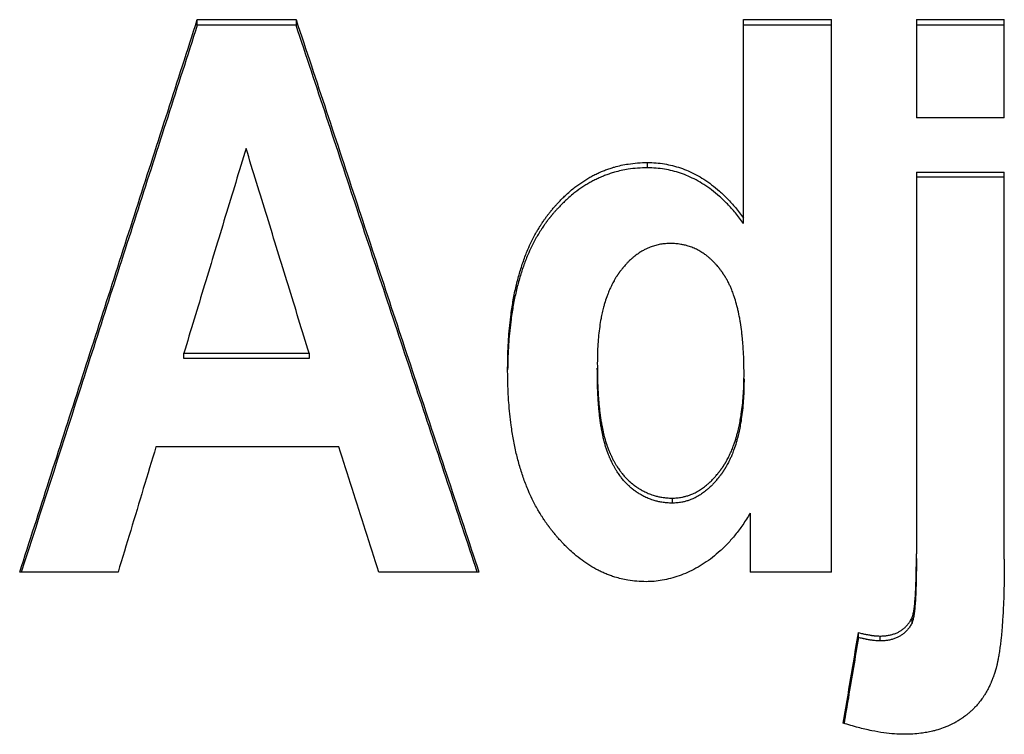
# Model space of a CAD drawing. Header units: inches. Extents: x 0 to 34, y 0 to 22.
# Tile 24 of 58: x 26.484 to 26.695, y 8.882 to 9.036. Entities that reach past the tile are written whole.
import ezdxf

# ---------------------------------------------------------------- set-up
doc = ezdxf.new("R2010")
doc.units = ezdxf.units.IN
doc.header["$LTSCALE"] = 1.87
doc.header["$MEASUREMENT"] = 0
doc.layers.get('0').update_dxf_attribs({"linetype": 'CONTINUOUS'})

msp = doc.modelspace()

# ---------------------------------------------------------------- linework, layer by layer
at = {"color": 7, "linetype": 'CONTINUOUS'}
for p, q in [((26.52187, 9.03448), (26.52187, 9.03565)), ((26.52187, 9.03565), (26.54311, 9.03565)), ((26.54311, 9.03565), (26.54311, 9.03448)), ((26.63932, 8.99183), (26.63932, 9.03565)), ((26.63932, 9.03565), (26.65823, 9.03565)), ((26.65823, 8.91678), (26.65823, 9.03565)), ((26.67648, 9.03565), (26.67648, 9.01454)), ((26.67648, 9.03565), (26.69539, 9.03565)), ((26.69539, 9.01454), (26.69539, 9.03565)), ((26.54311, 9.03448), (26.52187, 9.03448)), ((26.65823, 9.03448), (26.63932, 9.03448)), ((26.69539, 9.03448), (26.67648, 9.03448)), ((26.69539, 9.01454), (26.67648, 9.01454)), ((26.61864, 9.00377), (26.61864, 9.00491)), ((26.67648, 9.00287), (26.67648, 8.92076)), ((26.67648, 9.00287), (26.69539, 9.00287)), ((26.69539, 9.00173), (26.67648, 9.00173)), ((26.69539, 8.91956), (26.69539, 9.00287)), ((26.51897, 8.96276), (26.51896, 8.96387)), ((26.51896, 8.96387), (26.54592, 8.96387)), ((26.54592, 8.96387), (26.54592, 8.96276)), ((26.54592, 8.96276), (26.51896, 8.96276)), ((26.55228, 8.94376), (26.51297, 8.94376)), ((26.62397, 8.93272), (26.62397, 8.93165)), ((26.64073, 8.92948), (26.64073, 8.91678)), ((26.50483, 8.91678), (26.48368, 8.91678)), ((26.58242, 8.91678), (26.56089, 8.91678)), ((26.65823, 8.91678), (26.64073, 8.91678)), ((26.66403, 8.90274), (26.66403, 8.90379)), ((26.66871, 8.902), (26.66871, 8.90305))]:
    msp.add_line(p, q, dxfattribs=at)
for points, knots in [([(26.48368, 8.91678), (26.48792, 8.92999), (26.49641, 8.95642), (26.50913, 8.99604), (26.51762, 9.02245), (26.52187, 9.03565)], [0, 0, 0, 0, 0.333515, 0.66685, 1, 1, 1, 1]), ([(26.54311, 9.03565), (26.54748, 9.02245), (26.55622, 8.99604), (26.56932, 8.95642), (26.57805, 8.92999), (26.58242, 8.91678)], [0, 0, 0, 0, 0.333151, 0.666486, 1, 1, 1, 1]), ([(26.52187, 9.03448), (26.51762, 9.02129), (26.50913, 8.99491), (26.49652, 8.95567), (26.48815, 8.92963), (26.48402, 8.91678)], [0, 0, 0, 0, 0.336163, 0.672513, 1, 1, 1, 1]), ([(26.58207, 8.91678), (26.57782, 8.92963), (26.5692, 8.95567), (26.55622, 8.99491), (26.54748, 9.02129), (26.54311, 9.03448)], [0, 0, 0, 0, 0.327486, 0.663836, 1, 1, 1, 1]), ([(26.53235, 9.00796), (26.53086, 9.00306), (26.52789, 8.99327), (26.52342, 8.97857), (26.52045, 8.96877), (26.51896, 8.96387)], [0, 0, 0, 0, 0.333262, 0.6666, 1, 1, 1, 1]), ([(26.54592, 8.96387), (26.54441, 8.96877), (26.5414, 8.97857), (26.53687, 8.99327), (26.53385, 9.00306), (26.53235, 9.00796)], [0, 0, 0, 0, 0.333404, 0.666739, 1, 1, 1, 1]), ([(26.5886, 8.96035), (26.5886, 8.96155), (26.58863, 8.9639), (26.5888, 8.96708), (26.58904, 8.96986), (26.58929, 8.97201), (26.58962, 8.97434), (26.58998, 8.97634), (26.59051, 8.97875), (26.59099, 8.9806), (26.59166, 8.98282), (26.59226, 8.98453), (26.59301, 8.98636), (26.59355, 8.98754), (26.59411, 8.98868), (26.5945, 8.98942), (26.59496, 8.99023), (26.59528, 8.99076), (26.5956, 8.99128), (26.59582, 8.99162), (26.59606, 8.992), (26.59623, 8.99225), (26.5964, 8.99249), (26.59652, 8.99266), (26.59666, 8.99286), (26.59678, 8.99302), (26.59693, 8.99322), (26.59704, 8.99338), (26.59719, 8.99358), (26.59731, 8.99373), (26.59747, 8.99393), (26.59759, 8.99408), (26.59774, 8.99427), (26.59786, 8.99442), (26.59801, 8.99461), (26.59814, 8.99476), (26.59832, 8.99498), (26.59851, 8.9952), (26.59879, 8.99552), (26.59904, 8.99581), (26.59942, 8.99622), (26.5998, 8.99663), (26.60038, 8.99722), (26.6009, 8.99773), (26.60169, 8.99846), (26.6025, 8.99915), (26.60374, 9.00012), (26.60487, 9.0009), (26.60604, 9.00161), (26.60692, 9.0021), (26.60782, 9.00255), (26.60874, 9.00296), (26.60966, 9.00333), (26.61061, 9.00366), (26.61172, 9.00401), (26.61302, 9.00433), (26.61468, 9.00464), (26.61656, 9.00486), (26.61794, 9.00491), (26.61864, 9.00491)], [0, 0, 0, 0, 0.059904, 0.11738, 0.158944, 0.199223, 0.225384, 0.276098, 0.300684, 0.348384, 0.371537, 0.416533, 0.438423, 0.470555, 0.481092, 0.50192, 0.512219, 0.527531, 0.532602, 0.542693, 0.547715, 0.55522, 0.557714, 0.562693, 0.565177, 0.570134, 0.572608, 0.577547, 0.580011, 0.584931, 0.587382, 0.592267, 0.594702, 0.599553, 0.601971, 0.606789, 0.60919, 0.616361, 0.621114, 0.630559, 0.635251, 0.649207, 0.658415, 0.676612, 0.685607, 0.712208, 0.729656, 0.763966, 0.780887, 0.797686, 0.81439, 0.831028, 0.847628, 0.864219, 0.88083, 0.905843, 0.931061, 0.96516, 1, 1, 1, 1]), ([(26.61864, 9.00491), (26.61926, 9.00491), (26.62049, 9.00486), (26.6223, 9.00464), (26.62406, 9.00428), (26.62578, 9.00377), (26.62747, 9.00312), (26.62915, 9.0023), (26.63083, 9.00132), (26.63251, 9.00014), (26.6342, 8.99874), (26.63592, 8.99709), (26.63766, 8.99516), (26.63877, 8.99373), (26.63932, 8.99296)], [0, 0, 0, 0, 0.075286, 0.148276, 0.219938, 0.291588, 0.36415, 0.438775, 0.51665, 0.598657, 0.68642, 0.781422, 0.885399, 1, 1, 1, 1]), ([(26.61864, 9.00377), (26.61794, 9.00377), (26.61656, 9.00372), (26.61468, 9.00351), (26.61302, 9.0032), (26.61172, 9.00287), (26.61061, 9.00253), (26.60966, 9.0022), (26.60874, 9.00182), (26.60782, 9.00141), (26.60692, 9.00096), (26.60604, 9.00048), (26.60487, 8.99977), (26.60374, 8.99899), (26.6025, 8.99802), (26.60169, 8.99733), (26.6009, 8.9966), (26.60038, 8.99609), (26.5998, 8.9955), (26.59942, 8.99509), (26.59904, 8.99468), (26.59879, 8.99439), (26.59851, 8.99407), (26.59832, 8.99385), (26.59814, 8.99363), (26.59801, 8.99348), (26.59786, 8.99329), (26.59774, 8.99314), (26.59759, 8.99295), (26.59747, 8.9928), (26.59731, 8.9926), (26.59719, 8.99245), (26.59704, 8.99225), (26.59693, 8.99209), (26.59678, 8.99189), (26.59666, 8.99173), (26.59652, 8.99153), (26.5964, 8.99137), (26.59623, 8.99112), (26.59606, 8.99087), (26.59582, 8.99049), (26.5956, 8.99015), (26.59528, 8.98963), (26.59496, 8.98911), (26.5945, 8.9883), (26.59411, 8.98756), (26.59355, 8.98642), (26.59301, 8.98524), (26.59226, 8.9834), (26.59166, 8.9817), (26.59099, 8.97948), (26.59051, 8.97763), (26.58998, 8.97523), (26.58962, 8.97323), (26.58929, 8.9709), (26.58904, 8.96876), (26.5888, 8.96598), (26.58865, 8.96316), (26.58861, 8.96118), (26.5886, 8.96035)], [0, 0, 0, 0, 0.035509, 0.070262, 0.095963, 0.121455, 0.138383, 0.155291, 0.172208, 0.189163, 0.206185, 0.223302, 0.240544, 0.275503, 0.29328, 0.320383, 0.329547, 0.348086, 0.357467, 0.371684, 0.376464, 0.386085, 0.390928, 0.398232, 0.400678, 0.405587, 0.408049, 0.412991, 0.415471, 0.420448, 0.422945, 0.427956, 0.430466, 0.435497, 0.438017, 0.443067, 0.445598, 0.450668, 0.453209, 0.460854, 0.46597, 0.476248, 0.481413, 0.49701, 0.5075, 0.528714, 0.539445, 0.572171, 0.594466, 0.640292, 0.663871, 0.712449, 0.737486, 0.789132, 0.815773, 0.856792, 0.899118, 0.957649, 1, 1, 1, 1]), ([(26.63932, 8.99183), (26.63877, 8.9926), (26.63765, 8.99403), (26.63592, 8.99596), (26.6342, 8.99761), (26.63251, 8.999), (26.63082, 9.00018), (26.62915, 9.00117), (26.62747, 9.00198), (26.62578, 9.00264), (26.62406, 9.00314), (26.6223, 9.0035), (26.62049, 9.00372), (26.61926, 9.00377), (26.61864, 9.00377)], [0, 0, 0, 0, 0.114586, 0.21855, 0.313546, 0.401306, 0.483313, 0.561191, 0.635819, 0.708386, 0.780041, 0.851708, 0.924707, 1, 1, 1, 1]), ([(26.6236, 8.98749), (26.62324, 8.98749), (26.62253, 8.98747), (26.62147, 8.98733), (26.62044, 8.98711), (26.61961, 8.98685), (26.61896, 8.98659), (26.6184, 8.98634), (26.61777, 8.98602), (26.61715, 8.98566), (26.61647, 8.9852), (26.61587, 8.98475), (26.61523, 8.9842), (26.6148, 8.98381), (26.61439, 8.98339), (26.61411, 8.9831), (26.61381, 8.98276), (26.61361, 8.98253), (26.61341, 8.98229), (26.61327, 8.98213), (26.61313, 8.98194), (26.61303, 8.98181), (26.61293, 8.98169), (26.61286, 8.9816), (26.61278, 8.9815), (26.61272, 8.98141), (26.61264, 8.9813), (26.61257, 8.98121), (26.61249, 8.9811), (26.61243, 8.98101), (26.61235, 8.9809), (26.61229, 8.98081), (26.61221, 8.98069), (26.61215, 8.9806), (26.61207, 8.98049), (26.61201, 8.98039), (26.61192, 8.98025), (26.61183, 8.98011), (26.6117, 8.97989), (26.61159, 8.97969), (26.61141, 8.9794), (26.61125, 8.97909), (26.61101, 8.97863), (26.6108, 8.9782), (26.6105, 8.97754), (26.61021, 8.97686), (26.60982, 8.9758), (26.6095, 8.97481), (26.60918, 8.97366), (26.60892, 8.97259), (26.60863, 8.97119), (26.60837, 8.96958), (26.60815, 8.96775), (26.60799, 8.96582), (26.6079, 8.96381), (26.60788, 8.96244), (26.60788, 8.96174)], [0, 0, 0, 0, 0.032154, 0.063721, 0.09494, 0.126056, 0.141658, 0.157327, 0.181022, 0.205038, 0.221277, 0.254413, 0.271369, 0.297349, 0.306168, 0.324058, 0.333134, 0.34692, 0.351562, 0.360919, 0.365634, 0.372752, 0.375138, 0.379928, 0.382332, 0.387161, 0.389584, 0.394452, 0.396895, 0.401801, 0.404261, 0.409193, 0.411666, 0.416625, 0.419111, 0.424098, 0.426599, 0.434129, 0.439174, 0.449326, 0.454434, 0.469888, 0.480304, 0.501423, 0.512133, 0.544893, 0.56729, 0.613503, 0.637363, 0.674136, 0.712138, 0.7648, 0.819834, 0.877328, 0.937361, 1, 1, 1, 1]), ([(26.63942, 8.95951), (26.63942, 8.96032), (26.6394, 8.9619), (26.63931, 8.96404), (26.63919, 8.96589), (26.63906, 8.96732), (26.63889, 8.96884), (26.63871, 8.97015), (26.63844, 8.97172), (26.63819, 8.97291), (26.63784, 8.97433), (26.63754, 8.9754), (26.63715, 8.97656), (26.63688, 8.97729), (26.63659, 8.97799), (26.63639, 8.97844), (26.63615, 8.97893), (26.63599, 8.97925), (26.63582, 8.97956), (26.63571, 8.97977), (26.63558, 8.97999), (26.6355, 8.98014), (26.63541, 8.98028), (26.63535, 8.98038), (26.63528, 8.9805), (26.63522, 8.98059), (26.63514, 8.98071), (26.63508, 8.9808), (26.635, 8.98092), (26.63494, 8.98101), (26.63486, 8.98112), (26.6348, 8.98121), (26.63472, 8.98132), (26.63466, 8.98141), (26.63458, 8.98152), (26.63452, 8.9816), (26.63442, 8.98173), (26.63433, 8.98186), (26.63418, 8.98205), (26.63405, 8.98221), (26.63386, 8.98245), (26.63366, 8.98269), (26.63336, 8.98303), (26.63308, 8.98333), (26.63274, 8.98368), (26.63246, 8.98396), (26.6321, 8.98428), (26.63181, 8.98453), (26.63137, 8.98489), (26.63092, 8.98522), (26.63023, 8.98568), (26.6296, 8.98605), (26.62878, 8.98644), (26.62811, 8.98672), (26.62734, 8.98697), (26.62664, 8.98716), (26.62575, 8.98734), (26.62473, 8.98747), (26.62398, 8.98749), (26.6236, 8.98749)], [0, 0, 0, 0, 0.06766, 0.132118, 0.178394, 0.222925, 0.251657, 0.306869, 0.333373, 0.384229, 0.408611, 0.455356, 0.477757, 0.510195, 0.520709, 0.541307, 0.551397, 0.566281, 0.571177, 0.580873, 0.585675, 0.59282, 0.595187, 0.599899, 0.602244, 0.606912, 0.609236, 0.613862, 0.616165, 0.620751, 0.623035, 0.627584, 0.62985, 0.634364, 0.636613, 0.641092, 0.643323, 0.649982, 0.654394, 0.663151, 0.667498, 0.680412, 0.688921, 0.705706, 0.713989, 0.730348, 0.738431, 0.754417, 0.762328, 0.785762, 0.801177, 0.831621, 0.846716, 0.876788, 0.891833, 0.91449, 0.937346, 0.968297, 1, 1, 1, 1]), ([(26.60788, 8.96174), (26.60788, 8.96079), (26.6079, 8.95895), (26.60797, 8.95669), (26.60807, 8.95498), (26.60816, 8.95377), (26.60826, 8.95261), (26.60837, 8.95149), (26.60851, 8.95042), (26.60866, 8.94939), (26.60885, 8.94826), (26.60903, 8.94733), (26.60922, 8.94652), (26.60933, 8.9461), (26.60943, 8.94569), (26.60951, 8.94542), (26.6096, 8.94512), (26.60965, 8.94493), (26.60971, 8.94474), (26.60976, 8.94462), (26.60981, 8.94446), (26.60985, 8.94434), (26.6099, 8.94419), (26.60994, 8.94407), (26.61, 8.94392), (26.61004, 8.9438), (26.61009, 8.94366), (26.61014, 8.94354), (26.6102, 8.94337), (26.61027, 8.9432), (26.61037, 8.94294), (26.61047, 8.94272), (26.61058, 8.94244), (26.61068, 8.94222), (26.61083, 8.9419), (26.61098, 8.94158), (26.61121, 8.94111), (26.61142, 8.94071), (26.61169, 8.94022), (26.61192, 8.93984), (26.61227, 8.93928), (26.61263, 8.93875), (26.61314, 8.93808), (26.61354, 8.9376), (26.61395, 8.93714), (26.61423, 8.93685), (26.61455, 8.93653), (26.61477, 8.93633), (26.61498, 8.93615), (26.61509, 8.93605), (26.6152, 8.93595), (26.61528, 8.93589), (26.61537, 8.93581), (26.61545, 8.93575), (26.61555, 8.93567), (26.61563, 8.93561), (26.61572, 8.93554), (26.6158, 8.93548), (26.6159, 8.93541), (26.61598, 8.93535), (26.6161, 8.93526), (26.61622, 8.93518), (26.61639, 8.93506), (26.61655, 8.93495), (26.61679, 8.9348), (26.61704, 8.93465), (26.61748, 8.93438), (26.61798, 8.93412), (26.61874, 8.93377), (26.61942, 8.9335), (26.62021, 8.93324), (26.62092, 8.93306), (26.62183, 8.93288), (26.62285, 8.93275), (26.6236, 8.93272), (26.62397, 8.93272)], [0, 0, 0, 0, 0.076582, 0.148146, 0.182061, 0.214742, 0.246195, 0.27643, 0.305456, 0.333285, 0.359931, 0.39771, 0.409729, 0.427227, 0.43292, 0.444098, 0.449584, 0.457684, 0.460351, 0.465633, 0.468249, 0.473431, 0.475997, 0.481099, 0.48364, 0.4887, 0.49122, 0.496239, 0.498739, 0.506196, 0.511135, 0.520932, 0.525792, 0.535435, 0.540219, 0.554422, 0.563771, 0.582189, 0.591265, 0.609159, 0.617984, 0.644001, 0.660997, 0.686026, 0.69426, 0.710583, 0.71868, 0.730753, 0.734761, 0.740758, 0.742753, 0.746739, 0.748729, 0.752705, 0.754691, 0.758659, 0.76064, 0.764591, 0.766561, 0.770492, 0.772453, 0.778315, 0.782207, 0.789956, 0.793813, 0.80532, 0.812941, 0.835595, 0.850558, 0.880257, 0.895053, 0.917246, 0.939523, 0.969505, 1, 1, 1, 1]), ([(26.61836, 8.91474), (26.6177, 8.91474), (26.61639, 8.91479), (26.61461, 8.91502), (26.61303, 8.91534), (26.61178, 8.91568), (26.61071, 8.91604), (26.6098, 8.91639), (26.60891, 8.91678), (26.60772, 8.91736), (26.60656, 8.91802), (26.60513, 8.91895), (26.60402, 8.91977), (26.60279, 8.92078), (26.60198, 8.92151), (26.60119, 8.92228), (26.60066, 8.92281), (26.60008, 8.92343), (26.59969, 8.92386), (26.59931, 8.9243), (26.59905, 8.9246), (26.59877, 8.92494), (26.59858, 8.92517), (26.59839, 8.9254), (26.59827, 8.92556), (26.59811, 8.92575), (26.59798, 8.92591), (26.59783, 8.92611), (26.5977, 8.92627), (26.59755, 8.92648), (26.59743, 8.92664), (26.59727, 8.92685), (26.59715, 8.92701), (26.597, 8.92722), (26.59688, 8.92739), (26.59673, 8.9276), (26.59662, 8.92778), (26.59644, 8.92803), (26.59627, 8.92829), (26.59601, 8.92869), (26.59579, 8.92904), (26.59546, 8.92958), (26.59513, 8.93013), (26.59466, 8.93097), (26.59426, 8.93173), (26.59368, 8.93291), (26.59313, 8.93412), (26.59236, 8.936), (26.59175, 8.93774), (26.59105, 8.94), (26.59056, 8.94188), (26.59002, 8.94432), (26.58965, 8.94634), (26.58931, 8.94868), (26.58905, 8.95084), (26.5888, 8.95362), (26.58864, 8.9568), (26.5886, 8.95915), (26.5886, 8.96035)], [0, 0, 0, 0, 0.032694, 0.064909, 0.088903, 0.112866, 0.128878, 0.144952, 0.16112, 0.17741, 0.210469, 0.227299, 0.261681, 0.279288, 0.306278, 0.315442, 0.334032, 0.343464, 0.357791, 0.362615, 0.372337, 0.377236, 0.384633, 0.387111, 0.392088, 0.394586, 0.399601, 0.402119, 0.407175, 0.409713, 0.414808, 0.41736, 0.422472, 0.425032, 0.43016, 0.432728, 0.437874, 0.440451, 0.448202, 0.453385, 0.463792, 0.469016, 0.484779, 0.495365, 0.51674, 0.527535, 0.560382, 0.582695, 0.62841, 0.651856, 0.700008, 0.724753, 0.775651, 0.801836, 0.84207, 0.883487, 0.940616, 1, 1, 1, 1]), ([(26.62397, 8.93165), (26.6236, 8.93165), (26.62285, 8.93168), (26.62183, 8.9318), (26.62092, 8.93198), (26.62021, 8.93216), (26.61942, 8.93242), (26.61874, 8.93269), (26.61798, 8.93304), (26.61748, 8.9333), (26.61704, 8.93357), (26.61679, 8.93372), (26.61655, 8.93387), (26.61639, 8.93398), (26.61622, 8.9341), (26.6161, 8.93418), (26.61598, 8.93427), (26.6159, 8.93433), (26.6158, 8.9344), (26.61572, 8.93446), (26.61563, 8.93453), (26.61555, 8.93459), (26.61545, 8.93467), (26.61537, 8.93473), (26.61528, 8.93481), (26.6152, 8.93487), (26.61509, 8.93497), (26.61498, 8.93507), (26.61477, 8.93525), (26.61455, 8.93545), (26.61423, 8.93577), (26.61395, 8.93606), (26.61354, 8.93651), (26.61314, 8.93699), (26.61263, 8.93767), (26.61227, 8.9382), (26.61192, 8.93875), (26.61169, 8.93913), (26.61142, 8.93962), (26.61121, 8.94003), (26.61098, 8.94049), (26.61083, 8.94081), (26.61068, 8.94113), (26.61058, 8.94135), (26.61047, 8.94163), (26.61037, 8.94185), (26.61027, 8.94211), (26.6102, 8.94228), (26.61014, 8.94246), (26.61009, 8.94257), (26.61004, 8.94272), (26.61, 8.94284), (26.60994, 8.94298), (26.6099, 8.9431), (26.60985, 8.94325), (26.60981, 8.94337), (26.60976, 8.94353), (26.60971, 8.94365), (26.60965, 8.94384), (26.6096, 8.94404), (26.60951, 8.94433), (26.60943, 8.9446), (26.60933, 8.94501), (26.60922, 8.94543), (26.60903, 8.94624), (26.60885, 8.94717), (26.60866, 8.9483), (26.60851, 8.94932), (26.60837, 8.95039), (26.60826, 8.95151), (26.60816, 8.95268), (26.60807, 8.95389), (26.60797, 8.9556), (26.6079, 8.95785), (26.60788, 8.95969), (26.60788, 8.96064)], [0, 0, 0, 0, 0.030512, 0.060511, 0.082801, 0.105005, 0.119808, 0.149521, 0.16449, 0.187153, 0.194777, 0.206288, 0.210146, 0.217897, 0.221791, 0.227655, 0.229616, 0.233548, 0.235519, 0.239471, 0.241453, 0.245422, 0.247408, 0.251385, 0.253376, 0.257363, 0.259358, 0.265356, 0.269365, 0.281441, 0.289539, 0.305864, 0.314099, 0.339131, 0.356127, 0.382144, 0.390969, 0.408863, 0.417937, 0.436354, 0.445702, 0.459904, 0.464687, 0.474329, 0.479188, 0.488985, 0.493922, 0.501379, 0.503878, 0.508896, 0.511416, 0.516475, 0.519015, 0.524117, 0.526683, 0.531864, 0.534479, 0.539761, 0.542426, 0.550526, 0.55601, 0.567186, 0.572877, 0.590372, 0.602389, 0.640159, 0.666798, 0.694621, 0.72364, 0.753868, 0.785313, 0.817985, 0.851892, 0.923438, 1, 1, 1, 1]), ([(26.62397, 8.93272), (26.62432, 8.93272), (26.625, 8.93276), (26.62594, 8.93288), (26.62676, 8.93307), (26.62741, 8.93326), (26.62813, 8.93352), (26.62876, 8.9338), (26.62953, 8.93421), (26.63013, 8.93458), (26.63087, 8.9351), (26.63146, 8.93557), (26.63209, 8.93614), (26.63251, 8.93655), (26.63292, 8.93698), (26.63319, 8.93728), (26.63349, 8.93764), (26.63369, 8.93788), (26.63389, 8.93812), (26.63402, 8.93829), (26.63417, 8.93848), (26.63427, 8.93861), (26.63437, 8.93874), (26.63443, 8.93883), (26.63451, 8.93894), (26.63458, 8.93903), (26.63466, 8.93915), (26.63472, 8.93924), (26.6348, 8.93935), (26.63486, 8.93945), (26.63494, 8.93956), (26.63501, 8.93966), (26.63508, 8.93978), (26.63514, 8.93987), (26.63522, 8.93999), (26.63528, 8.94009), (26.63537, 8.94024), (26.63546, 8.94038), (26.63559, 8.94061), (26.63571, 8.94081), (26.63588, 8.94112), (26.63605, 8.94144), (26.63629, 8.94192), (26.6365, 8.94236), (26.6368, 8.94305), (26.63708, 8.94375), (26.63748, 8.94486), (26.63779, 8.94589), (26.63811, 8.94708), (26.63838, 8.9482), (26.63866, 8.94966), (26.63892, 8.95133), (26.63915, 8.95324), (26.6393, 8.95525), (26.6394, 8.95735), (26.63942, 8.95878), (26.63942, 8.95951)], [0, 0, 0, 0, 0.030231, 0.060027, 0.082246, 0.104477, 0.11936, 0.14941, 0.164648, 0.195685, 0.211549, 0.244088, 0.260819, 0.286551, 0.29531, 0.313113, 0.322162, 0.335928, 0.340568, 0.349929, 0.354649, 0.361782, 0.364173, 0.368976, 0.371388, 0.376233, 0.378666, 0.383553, 0.386007, 0.390937, 0.393409, 0.398369, 0.400856, 0.405845, 0.408347, 0.413368, 0.415886, 0.423472, 0.428557, 0.438795, 0.443949, 0.459555, 0.470083, 0.491449, 0.502295, 0.535511, 0.55825, 0.605238, 0.629527, 0.666997, 0.705755, 0.759514, 0.815739, 0.874515, 0.935914, 1, 1, 1, 1]), ([(26.63942, 8.95841), (26.63942, 8.95768), (26.6394, 8.95625), (26.6393, 8.95415), (26.63915, 8.95215), (26.63892, 8.95024), (26.63866, 8.94856), (26.63838, 8.94711), (26.63811, 8.94599), (26.63779, 8.9448), (26.63748, 8.94377), (26.63708, 8.94267), (26.6368, 8.94196), (26.6365, 8.94128), (26.63629, 8.94084), (26.63605, 8.94035), (26.63588, 8.94004), (26.63571, 8.93973), (26.63559, 8.93953), (26.63546, 8.9393), (26.63537, 8.93915), (26.63528, 8.93901), (26.63522, 8.93891), (26.63514, 8.93879), (26.63508, 8.93869), (26.63501, 8.93857), (26.63494, 8.93848), (26.63486, 8.93836), (26.6348, 8.93827), (26.63472, 8.93816), (26.63466, 8.93806), (26.63458, 8.93795), (26.63451, 8.93786), (26.63443, 8.93775), (26.63437, 8.93766), (26.63427, 8.93753), (26.63417, 8.9374), (26.63402, 8.93721), (26.63389, 8.93704), (26.63369, 8.93679), (26.63349, 8.93655), (26.63319, 8.9362), (26.63292, 8.9359), (26.63251, 8.93547), (26.63209, 8.93506), (26.63146, 8.93449), (26.63087, 8.93402), (26.63013, 8.9335), (26.62953, 8.93313), (26.62876, 8.93272), (26.62813, 8.93244), (26.62741, 8.93218), (26.62676, 8.93199), (26.62594, 8.9318), (26.625, 8.93168), (26.62432, 8.93165), (26.62397, 8.93165)], [0, 0, 0, 0, 0.06407, 0.125453, 0.184214, 0.240425, 0.294171, 0.33292, 0.370382, 0.394666, 0.441645, 0.464381, 0.497592, 0.508436, 0.5298, 0.540327, 0.555932, 0.561085, 0.571323, 0.576407, 0.583994, 0.586512, 0.591532, 0.594034, 0.599023, 0.60151, 0.606469, 0.608942, 0.613871, 0.616326, 0.621213, 0.623646, 0.628492, 0.630904, 0.635707, 0.638098, 0.64523, 0.649951, 0.659312, 0.663953, 0.67772, 0.68677, 0.704575, 0.713335, 0.739071, 0.755806, 0.788353, 0.804221, 0.835269, 0.850513, 0.880576, 0.895467, 0.917708, 0.93994, 0.969752, 1, 1, 1, 1]), ([(26.51298, 8.94376), (26.51207, 8.94076), (26.51026, 8.93476), (26.50755, 8.92577), (26.50574, 8.91978), (26.50483, 8.91678)], [0, 0, 0, 0, 0.333295, 0.666624, 1, 1, 1, 1]), ([(26.5609, 8.91678), (26.55994, 8.91978), (26.55802, 8.92577), (26.55515, 8.93476), (26.55324, 8.94076), (26.55228, 8.94376)], [0, 0, 0, 0, 0.333375, 0.666705, 1, 1, 1, 1]), ([(26.64073, 8.92948), (26.64023, 8.92863), (26.63922, 8.92703), (26.63761, 8.92486), (26.63598, 8.92298), (26.63433, 8.92135), (26.63264, 8.91992), (26.6309, 8.91868), (26.6291, 8.91761), (26.6273, 8.9167), (26.62548, 8.91597), (26.62367, 8.91541), (26.62187, 8.91501), (26.62011, 8.91479), (26.61894, 8.91474), (26.61836, 8.91474)], [0, 0, 0, 0, 0.105895, 0.201649, 0.289343, 0.371322, 0.449501, 0.525731, 0.600239, 0.672309, 0.742103, 0.809577, 0.874882, 0.938373, 1, 1, 1, 1]), ([(26.69539, 8.91956), (26.69539, 8.91815), (26.69537, 8.91608), (26.69532, 8.91337), (26.69527, 8.91147), (26.6952, 8.90966), (26.69511, 8.90794), (26.69501, 8.9063), (26.69491, 8.90487), (26.6948, 8.90363), (26.69471, 8.90268), (26.6946, 8.90167), (26.69449, 8.90081), (26.69435, 8.89979), (26.69422, 8.89902), (26.69408, 8.89819), (26.69397, 8.89767), (26.69386, 8.89716), (26.69379, 8.89684), (26.69371, 8.89649), (26.69365, 8.89626), (26.69359, 8.89604), (26.69355, 8.8959), (26.6935, 8.89572), (26.69346, 8.89558), (26.69341, 8.89541), (26.69337, 8.89528), (26.69332, 8.89511), (26.69327, 8.89498), (26.69322, 8.89481), (26.69317, 8.89468), (26.69311, 8.89448), (26.69304, 8.89429), (26.69293, 8.894), (26.69283, 8.89374), (26.69271, 8.89343), (26.6926, 8.89318), (26.69244, 8.89281), (26.69228, 8.89244), (26.69201, 8.89191), (26.69177, 8.89145), (26.69145, 8.89088), (26.69118, 8.89044), (26.69076, 8.8898), (26.69032, 8.88918), (26.68968, 8.88839), (26.68918, 8.88782), (26.68865, 8.88728), (26.68828, 8.88694), (26.68781, 8.88651), (26.68742, 8.88619), (26.687, 8.88586), (26.68674, 8.88567), (26.68653, 8.88552), (26.68643, 8.88544), (26.68627, 8.88533), (26.68611, 8.88523), (26.68581, 8.88503), (26.68549, 8.88483), (26.68499, 8.88453), (26.68454, 8.88428), (26.68384, 8.88393), (26.68313, 8.88361), (26.68202, 8.88317), (26.68099, 8.88284), (26.67981, 8.88253), (26.67871, 8.8823), (26.67729, 8.88209), (26.67567, 8.88194), (26.67447, 8.8819), (26.67386, 8.8819)], [0, 0, 0, 0, 0.08468, 0.124418, 0.162425, 0.198704, 0.233259, 0.266094, 0.297214, 0.319432, 0.340692, 0.354335, 0.380351, 0.392728, 0.416224, 0.427348, 0.443259, 0.448358, 0.458248, 0.463041, 0.470041, 0.472325, 0.476816, 0.479024, 0.483365, 0.485498, 0.489733, 0.491843, 0.496049, 0.498145, 0.502324, 0.504407, 0.510628, 0.514755, 0.522959, 0.527037, 0.535147, 0.539179, 0.551192, 0.559134, 0.574871, 0.582673, 0.598162, 0.605856, 0.628772, 0.643953, 0.666646, 0.674207, 0.689342, 0.696924, 0.712136, 0.719774, 0.729357, 0.731279, 0.735129, 0.737056, 0.742837, 0.746692, 0.758265, 0.765993, 0.781491, 0.789271, 0.812765, 0.828598, 0.86078, 0.877188, 0.902257, 0.927945, 0.963281, 1, 1, 1, 1]), ([(26.67554, 8.90695), (26.67559, 8.90705), (26.67567, 8.90729), (26.67578, 8.90767), (26.67587, 8.90809), (26.67595, 8.90856), (26.67602, 8.90907), (26.67609, 8.90964), (26.67615, 8.91026), (26.67621, 8.91093), (26.67626, 8.91168), (26.67631, 8.91249), (26.67635, 8.91338), (26.67639, 8.91435), (26.67642, 8.91542), (26.67645, 8.91658), (26.67647, 8.91787), (26.67648, 8.91927), (26.67648, 8.92025), (26.67648, 8.92076)], [0, 0, 0, 0, 0.02551, 0.053622, 0.084596, 0.118698, 0.156057, 0.196941, 0.241613, 0.290432, 0.343804, 0.402174, 0.466036, 0.535934, 0.612481, 0.696358, 0.788317, 0.889221, 1, 1, 1, 1]), ([(26.67648, 8.9197), (26.67648, 8.91918), (26.67648, 8.91821), (26.67647, 8.9168), (26.67645, 8.91553), (26.67642, 8.91436), (26.67639, 8.91329), (26.67635, 8.91232), (26.67631, 8.91143), (26.67626, 8.91062), (26.67621, 8.90988), (26.67615, 8.9092), (26.67609, 8.90858), (26.67602, 8.90802), (26.67595, 8.9075), (26.67587, 8.90704), (26.67578, 8.90661), (26.67568, 8.90623), (26.67559, 8.906), (26.67554, 8.90589)], [0, 0, 0, 0, 0.110579, 0.211333, 0.303184, 0.386988, 0.463492, 0.533372, 0.597237, 0.655627, 0.709033, 0.757895, 0.802622, 0.843567, 0.880993, 0.915167, 0.946217, 0.974411, 1, 1, 1, 1]), ([(26.66871, 8.90305), (26.66897, 8.90305), (26.6695, 8.90307), (26.67029, 8.90315), (26.67107, 8.90331), (26.6718, 8.90353), (26.67248, 8.90381), (26.6731, 8.90415), (26.67366, 8.90456), (26.67419, 8.90502), (26.67468, 8.90557), (26.67514, 8.90621), (26.67542, 8.90669), (26.67554, 8.90695)], [0, 0, 0, 0, 0.093419, 0.189997, 0.286341, 0.378772, 0.465951, 0.549667, 0.631984, 0.715213, 0.802657, 0.896943, 1, 1, 1, 1]), ([(26.67554, 8.90589), (26.67554, 8.90601), (26.67555, 8.90624), (26.67553, 8.9066), (26.67555, 8.90683), (26.67554, 8.90695)], [0, 0, 0, 0, 0.341491, 0.661297, 1, 1, 1, 1]), ([(26.67554, 8.90589), (26.67542, 8.90563), (26.67514, 8.90516), (26.67468, 8.90451), (26.67419, 8.90397), (26.67366, 8.9035), (26.67309, 8.9031), (26.67248, 8.90276), (26.6718, 8.90247), (26.67107, 8.90225), (26.67029, 8.9021), (26.6695, 8.90201), (26.66897, 8.902), (26.66871, 8.902)], [0, 0, 0, 0, 0.103045, 0.197322, 0.284771, 0.368012, 0.450343, 0.534073, 0.621264, 0.713696, 0.810028, 0.906591, 1, 1, 1, 1]), ([(26.66076, 8.88431), (26.66112, 8.88648), (26.66185, 8.89081), (26.66294, 8.8973), (26.66367, 8.90163), (26.66403, 8.90379)], [0, 0, 0, 0, 0.333364, 0.666696, 1, 1, 1, 1]), ([(26.66403, 8.90274), (26.66367, 8.90058), (26.66294, 8.89625), (26.66191, 8.8901), (26.66123, 8.88611), (26.66093, 8.88428)], [0, 0, 0, 0, 0.351528, 0.703089, 1, 1, 1, 1]), ([(26.66403, 8.90379), (26.66418, 8.90375), (26.66448, 8.90367), (26.66484, 8.90358), (26.6652, 8.9035), (26.66548, 8.90344), (26.66582, 8.90337), (26.66609, 8.90332), (26.66643, 8.90326), (26.66669, 8.90322), (26.667, 8.90317), (26.66725, 8.90314), (26.66762, 8.9031), (26.66808, 8.90306), (26.66849, 8.90305), (26.66871, 8.90305)], [0, 0, 0, 0, 0.097368, 0.192067, 0.238428, 0.32919, 0.373599, 0.46049, 0.502982, 0.58608, 0.626697, 0.706089, 0.744877, 0.857673, 1, 1, 1, 1]), ([(26.66871, 8.902), (26.66849, 8.902), (26.66808, 8.90201), (26.66762, 8.90205), (26.66725, 8.90209), (26.667, 8.90212), (26.66669, 8.90216), (26.66643, 8.9022), (26.66609, 8.90226), (26.66582, 8.90231), (26.66548, 8.90238), (26.6652, 8.90245), (26.66484, 8.90253), (26.66448, 8.90262), (26.66418, 8.9027), (26.66403, 8.90274)], [0, 0, 0, 0, 0.14233, 0.255128, 0.293917, 0.373311, 0.413928, 0.497028, 0.539521, 0.626414, 0.670824, 0.761588, 0.80795, 0.902651, 1, 1, 1, 1]), ([(26.67386, 8.8819), (26.67317, 8.8819), (26.6717, 8.88196), (26.66937, 8.88221), (26.66676, 8.88267), (26.66385, 8.88337), (26.66182, 8.88397), (26.66076, 8.88431)], [0, 0, 0, 0, 0.154459, 0.32899, 0.526268, 0.749014, 1, 1, 1, 1])]:
    msp.add_open_spline(points, degree=3, knots=knots, dxfattribs=at)

doc.saveas('drawing.dxf')
